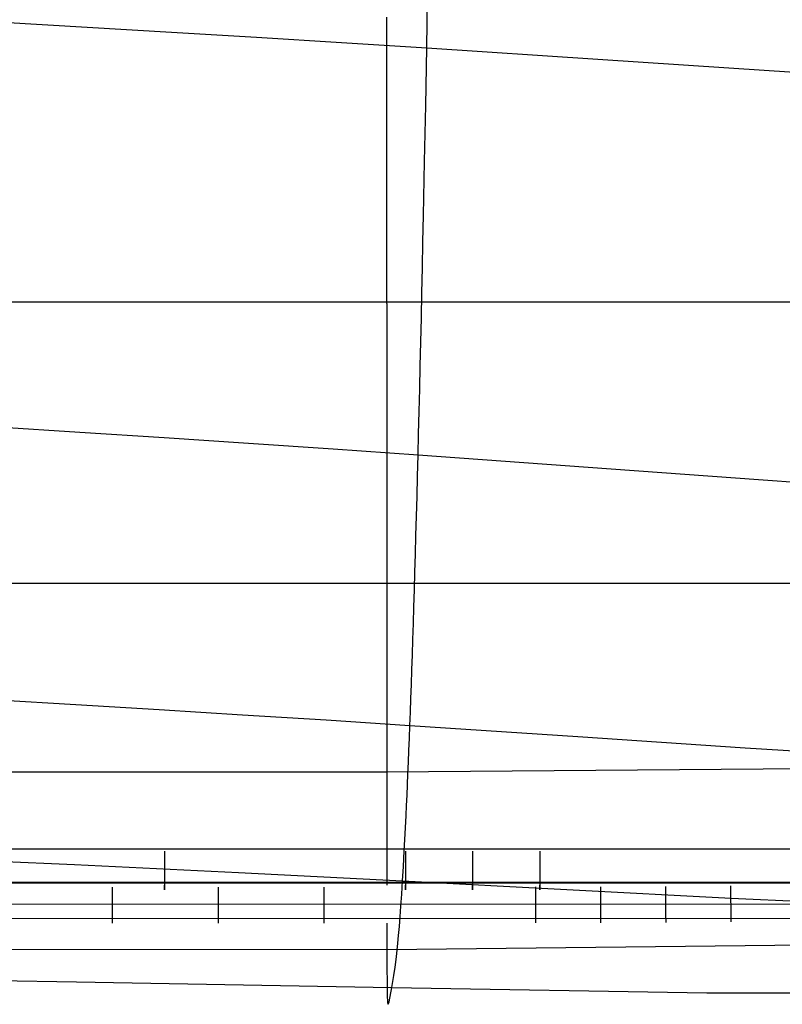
# Model space of a CAD drawing. Extents: x -353 to 1161, y -766 to 145.
# Tile 44 of 74: x 784 to 873, y -764 to -648. Entities that reach past the tile are written whole.
import ezdxf

# ---------------------------------------------------------------- set-up
doc = ezdxf.new("R2010")
doc.units = 0
doc.layers.add('DEFAULT', color=7, linetype='CONTINUOUS')

msp = doc.modelspace()

# ---------------------------------------------------------------- linework, layer by layer
at = {"layer": 'DEFAULT'}
for p, q in [((831.32, -651.66, 394.37), (831.44, -644.69, 396.52)), ((826.65, -654.14, 4.57), (826.65, -648.05, 3.53)), ((781.54, -648.63, 360.38), (791.44, -649.21, 366.59)), ((791.44, -649.21, 366.59), (801.37, -649.8, 373.08)), ((801.37, -649.8, 373.08), (811.33, -650.4, 379.88)), ((811.33, -650.4, 379.88), (821.31, -651.02, 386.97)), ((821.31, -651.02, 386.97), (831.32, -651.66, 394.37)), ((831.2, -658.43, 392.08), (831.32, -651.66, 394.37)), ((831.32, -651.66, 394.37), (851.41, -652.97, 410.08)), ((851.41, -652.97, 410.08), (871.52, -654.31, 426.79)), ((826.65, -660.05, 5.68), (826.65, -654.14, 4.57)), ((871.52, -654.31, 426.79), (891.53, -655.67, 444.24)), ((831.07, -664.99, 389.62), (831.2, -658.43, 392.08)), ((826.65, -665.76, 6.88), (826.65, -660.05, 5.68)), ((830.95, -671.34, 387.01), (831.07, -664.99, 389.62)), ((826.65, -671.27, 8.16), (826.65, -665.76, 6.88)), ((826.65, -676.57, 9.53), (826.65, -671.27, 8.16)), ((830.88, -674.43, 385.63), (830.95, -671.34, 387.01)), ((830.82, -677.45, 384.22), (830.88, -674.43, 385.63)), ((826.65, -681.66, 10.99), (826.65, -676.57, 9.53)), ((830.76, -680.42, 382.76), (830.82, -677.45, 384.22)), ((830.69, -683.33, 381.26), (830.76, -680.42, 382.76)), ((898.22, -681.48, 11.06), (-114.85, -681.48, 11.06)), ((826.65, -681.66, 10.99), (826.65, -686.52, 12.54)), ((830.63, -686.18, 379.71), (830.69, -683.33, 381.26)), ((826.65, -686.52, 12.54), (826.65, -691.18, 14.19)), ((830.56, -688.97, 378.12), (830.63, -686.18, 379.71)), ((830.5, -691.69, 376.47), (830.56, -688.97, 378.12)), ((826.65, -691.18, 14.19), (826.65, -695.61, 15.92)), ((830.44, -694.35, 374.79), (830.5, -691.69, 376.47)), ((830.37, -696.94, 373.05), (830.44, -694.35, 374.79)), ((826.65, -695.61, 15.92), (826.65, -699.85, 17.74)), ((790.58, -696.79, 345.79), (780.7, -696.16, 340.11)), ((800.48, -697.43, 351.74), (790.58, -696.79, 345.79)), ((830.31, -699.46, 371.27), (830.37, -696.94, 373.05)), ((810.4, -698.09, 357.97), (800.48, -697.43, 351.74)), ((820.34, -698.77, 364.47), (810.4, -698.09, 357.97)), ((830.31, -699.46, 371.27), (820.34, -698.77, 364.47)), ((826.65, -699.85, 17.74), (826.65, -701.89, 18.69)), ((830.25, -701.91, 369.43), (830.31, -699.46, 371.27)), ((850.29, -700.89, 385.69), (830.31, -699.46, 371.27)), ((870.25, -702.34, 401.05), (850.29, -700.89, 385.69)), ((826.65, -701.89, 18.69), (826.65, -703.88, 19.65)), ((830.19, -704.3, 367.55), (830.25, -701.91, 369.43)), ((890.08, -703.79, 417.14), (870.25, -702.34, 401.05)), ((826.65, -703.88, 19.65), (826.65, -705.83, 20.63)), ((830.12, -706.62, 365.62), (830.19, -704.3, 367.55)), ((826.65, -705.83, 20.63), (826.65, -707.72, 21.63)), ((830.06, -708.88, 363.65), (830.12, -706.62, 365.62)), ((826.65, -707.72, 21.63), (826.65, -709.57, 22.65)), ((826.65, -709.57, 22.65), (826.65, -711.37, 23.69)), ((830, -711.07, 361.63), (830.06, -708.88, 363.65)), ((826.65, -711.37, 23.69), (826.65, -713.13, 24.74)), ((829.94, -713.19, 359.56), (830, -711.07, 361.63)), ((826.65, -713.13, 24.74), (826.65, -714.84, 25.82)), ((829.88, -715.26, 357.46), (829.94, -713.19, 359.56)), ((-115, -714.49, 25.85), (898.37, -714.5, 25.85)), ((826.65, -714.84, 25.82), (826.65, -716.51, 26.91)), ((829.82, -717.26, 355.31), (829.88, -715.26, 357.46)), ((826.65, -716.51, 26.91), (826.65, -718.13, 28.02)), ((829.76, -719.2, 353.13), (829.82, -717.26, 355.31)), ((826.65, -718.13, 28.02), (826.65, -719.71, 29.15)), ((826.65, -719.71, 29.15), (826.65, -721.25, 30.29)), ((829.7, -721.08, 350.9), (829.76, -719.2, 353.13)), ((829.64, -722.91, 348.64), (829.7, -721.08, 350.9)), ((826.65, -721.25, 30.29), (826.65, -722.74, 31.45)), ((826.65, -722.74, 31.45), (826.65, -724.2, 32.62)), ((829.58, -724.67, 346.35), (829.64, -722.91, 348.64)), ((826.65, -724.2, 32.62), (826.65, -725.61, 33.82)), ((829.52, -726.38, 344.01), (829.58, -724.67, 346.35)), ((826.65, -725.61, 33.82), (826.65, -726.99, 35.02)), ((826.65, -726.99, 35.02), (826.65, -728.32, 36.24)), ((829.46, -728.03, 341.65), (829.52, -726.38, 344.01)), ((829.4, -729.63, 339.25), (829.46, -728.03, 341.65)), ((780.35, -728.15, 310.93), (790.12, -728.73, 315.65)), ((790.12, -728.73, 315.65), (799.9, -729.32, 320.6)), ((826.65, -728.32, 36.24), (826.65, -729.62, 37.48)), ((799.9, -729.32, 320.6), (809.7, -729.92, 325.77)), ((809.7, -729.92, 325.77), (819.51, -730.54, 331.18)), ((826.65, -729.62, 37.48), (826.65, -730.88, 38.73)), ((829.34, -731.18, 336.82), (829.4, -729.63, 339.25)), ((819.51, -730.54, 331.18), (829.34, -731.18, 336.82)), ((826.65, -730.88, 38.73), (826.65, -732.1, 39.99)), ((829.29, -732.67, 334.37), (829.34, -731.18, 336.82)), ((829.34, -731.18, 336.82), (849.04, -732.49, 348.82)), ((826.65, -732.1, 39.99), (826.65, -733.29, 41.26)), ((829.23, -734.11, 331.88), (829.29, -732.67, 334.37)), ((849.04, -732.49, 348.82), (868.72, -733.8, 361.64)), ((826.65, -733.29, 41.26), (826.65, -734.44, 42.55)), ((868.72, -733.8, 361.64), (888.28, -735.08, 375.1)), ((826.65, -734.44, 42.55), (826.65, -735.56, 43.85)), ((829.17, -735.51, 329.37), (829.23, -734.11, 331.88)), ((-115.08, -736.08, 45.18), (826.65, -736.64, 45.17)), ((826.65, -735.56, 43.85), (826.65, -736.64, 45.17)), ((826.65, -736.64, 45.17), (898.46, -736.08, 45.18)), ((829.12, -736.85, 326.83), (829.17, -735.51, 329.37)), ((826.65, -736.64, 45.17), (826.65, -737.7, 46.5)), ((829.06, -738.14, 324.26), (829.12, -736.85, 326.83)), ((826.65, -737.7, 46.5), (826.65, -738.72, 47.84)), ((829.01, -739.38, 321.67), (829.06, -738.14, 324.26)), ((826.65, -738.72, 47.84), (826.65, -739.71, 49.19)), ((826.65, -739.71, 49.19), (826.65, -740.66, 50.56)), ((828.95, -740.58, 319.06), (829.01, -739.38, 321.67)), ((826.65, -740.66, 50.56), (826.65, -741.59, 51.93)), ((828.9, -741.74, 316.43), (828.95, -740.58, 319.06)), ((826.65, -741.59, 51.93), (826.65, -742.49, 53.31)), ((828.79, -743.91, 311.11), (828.9, -741.74, 316.43)), ((826.65, -742.49, 53.31), (826.65, -743.35, 54.71)), ((826.65, -743.35, 54.71), (826.65, -744.19, 56.11)), ((826.65, -744.19, 56.11), (826.65, -745.79, 58.94)), ((828.69, -745.91, 305.72), (828.79, -743.91, 311.11)), ((875.79, -745.71, 76.17), (-92.31, -745.71, 76.17)), ((770.82, -746.64, 272.29), (789.99, -747.52, 279.11)), ((800.55, -745.95, 76.17), (800.55, -746.07, 76.16)), ((800.55, -746.07, 76.16), (800.55, -746.2, 76.16)), ((800.55, -746.2, 76.16), (800.55, -746.26, 76.15)), ((800.55, -746.26, 76.15), (800.55, -746.32, 76.15)), ((800.55, -746.32, 76.15), (800.55, -746.39, 76.14)), ((800.55, -746.39, 76.14), (800.55, -746.45, 76.13)), ((800.55, -746.45, 76.13), (800.55, -746.52, 76.12)), ((800.55, -746.52, 76.12), (800.55, -746.58, 76.11)), ((800.55, -746.58, 76.11), (800.55, -746.65, 76.1)), ((826.65, -745.79, 58.94), (826.65, -747.27, 61.81)), ((828.58, -747.75, 300.27), (828.69, -745.91, 305.72)), ((828.82, -745.95, 76.17), (828.82, -746.07, 76.16)), ((828.82, -746.07, 76.16), (828.82, -746.2, 76.16)), ((828.82, -746.2, 76.16), (828.82, -746.26, 76.15)), ((828.82, -746.26, 76.15), (828.82, -746.32, 76.15)), ((828.82, -746.32, 76.15), (828.82, -746.39, 76.14)), ((828.82, -746.39, 76.14), (828.82, -746.45, 76.13)), ((828.82, -746.45, 76.13), (828.82, -746.52, 76.12)), ((828.82, -746.52, 76.12), (828.82, -746.58, 76.11)), ((828.82, -746.58, 76.11), (828.82, -746.65, 76.1)), ((836.71, -745.95, 76.17), (836.71, -746.07, 76.16)), ((836.71, -746.07, 76.16), (836.71, -746.2, 76.16)), ((836.71, -746.2, 76.16), (836.71, -746.26, 76.15)), ((836.71, -746.26, 76.15), (836.71, -746.32, 76.15)), ((836.71, -746.32, 76.15), (836.71, -746.39, 76.14)), ((836.71, -746.39, 76.14), (836.71, -746.45, 76.13)), ((836.71, -746.45, 76.13), (836.71, -746.52, 76.12)), ((836.71, -746.52, 76.12), (836.71, -746.58, 76.11)), ((836.71, -746.58, 76.11), (836.71, -746.65, 76.1)), ((844.6, -745.94, 76.17), (844.6, -746.06, 76.16)), ((844.6, -746.06, 76.16), (844.6, -746.19, 76.16)), ((844.6, -746.19, 76.16), (844.6, -746.25, 76.15)), ((844.6, -746.25, 76.15), (844.6, -746.31, 76.15)), ((844.6, -746.31, 76.15), (844.61, -746.38, 76.14)), ((844.61, -746.38, 76.14), (844.61, -746.44, 76.13)), ((844.61, -746.44, 76.13), (844.61, -746.51, 76.12)), ((844.61, -746.51, 76.12), (844.61, -746.57, 76.11)), ((844.61, -746.57, 76.11), (844.61, -746.64, 76.1)), ((844.61, -746.64, 76.1), (844.61, -746.7, 76.08)), ((789.99, -747.52, 279.11), (809.22, -748.45, 286.59)), ((800.55, -746.65, 76.1), (800.55, -746.71, 76.08)), ((800.55, -746.71, 76.08), (800.55, -746.78, 76.07)), ((800.55, -746.78, 76.07), (800.55, -746.84, 76.05)), ((800.55, -746.84, 76.05), (800.55, -746.91, 76.04)), ((800.55, -746.91, 76.04), (800.55, -746.98, 76.02)), ((800.55, -746.98, 76.02), (800.55, -747.04, 76)), ((800.55, -747.04, 76), (800.55, -747.11, 75.97)), ((800.55, -747.11, 75.97), (800.55, -747.18, 75.95)), ((800.55, -747.18, 75.95), (800.55, -747.25, 75.93)), ((800.55, -747.25, 75.93), (800.55, -747.31, 75.9)), ((800.55, -747.31, 75.9), (800.55, -747.38, 75.87)), ((800.55, -747.38, 75.87), (800.55, -747.45, 75.84)), ((800.55, -747.45, 75.84), (800.55, -747.51, 75.81)), ((800.55, -747.51, 75.81), (800.55, -747.58, 75.78)), ((800.55, -747.58, 75.78), (800.55, -747.65, 75.75)), ((800.55, -747.65, 75.75), (800.55, -747.72, 75.71)), ((800.55, -747.72, 75.71), (800.55, -747.78, 75.68)), ((800.55, -747.78, 75.68), (800.55, -747.85, 75.64)), ((826.65, -747.27, 61.81), (826.65, -748.66, 64.7)), ((828.48, -749.44, 294.77), (828.58, -747.75, 300.27)), ((828.82, -746.65, 76.1), (828.82, -746.71, 76.08)), ((828.82, -746.71, 76.08), (828.82, -746.78, 76.07)), ((828.82, -746.78, 76.07), (828.82, -746.84, 76.05)), ((828.82, -746.84, 76.05), (828.82, -746.91, 76.04)), ((828.82, -746.91, 76.04), (828.82, -746.98, 76.02)), ((828.82, -746.98, 76.02), (828.82, -747.04, 76)), ((828.82, -747.04, 76), (828.82, -747.11, 75.97)), ((828.82, -747.11, 75.97), (828.82, -747.18, 75.95)), ((828.82, -747.18, 75.95), (828.82, -747.25, 75.93)), ((828.82, -747.25, 75.93), (828.82, -747.31, 75.9)), ((828.82, -747.31, 75.9), (828.82, -747.38, 75.87)), ((828.82, -747.38, 75.87), (828.82, -747.45, 75.84)), ((828.82, -747.45, 75.84), (828.82, -747.51, 75.81)), ((828.82, -747.51, 75.81), (828.82, -747.58, 75.78)), ((828.82, -747.58, 75.78), (828.82, -747.65, 75.75)), ((828.82, -747.65, 75.75), (828.82, -747.72, 75.71)), ((828.82, -747.72, 75.71), (828.82, -747.78, 75.68)), ((828.82, -747.78, 75.68), (828.82, -747.85, 75.64)), ((836.71, -746.65, 76.1), (836.71, -746.71, 76.08)), ((836.71, -746.71, 76.08), (836.71, -746.78, 76.07)), ((836.71, -746.78, 76.07), (836.71, -746.84, 76.05)), ((836.71, -746.84, 76.05), (836.71, -746.91, 76.04)), ((836.71, -746.91, 76.04), (836.71, -746.98, 76.02)), ((836.71, -746.98, 76.02), (836.71, -747.04, 76)), ((836.71, -747.04, 76), (836.71, -747.11, 75.97)), ((836.71, -747.11, 75.97), (836.71, -747.18, 75.95)), ((836.71, -747.18, 75.95), (836.71, -747.24, 75.93)), ((836.71, -747.24, 75.93), (836.71, -747.31, 75.9)), ((836.71, -747.31, 75.9), (836.71, -747.38, 75.87)), ((836.71, -747.38, 75.87), (836.71, -747.45, 75.84)), ((836.71, -747.45, 75.84), (836.71, -747.51, 75.81)), ((836.71, -747.51, 75.81), (836.71, -747.58, 75.78)), ((836.71, -747.58, 75.78), (836.71, -747.65, 75.75)), ((836.71, -747.65, 75.75), (836.71, -747.71, 75.71)), ((836.71, -747.71, 75.71), (836.71, -747.78, 75.68)), ((836.71, -747.78, 75.68), (836.71, -747.85, 75.64)), ((844.61, -746.7, 76.08), (844.61, -746.77, 76.07)), ((844.61, -746.77, 76.07), (844.61, -746.83, 76.05)), ((844.61, -746.83, 76.05), (844.61, -746.9, 76.04)), ((844.61, -746.9, 76.04), (844.61, -746.97, 76.02)), ((844.61, -746.97, 76.02), (844.61, -747.03, 76)), ((844.61, -747.03, 76), (844.61, -747.1, 75.97)), ((844.61, -747.1, 75.97), (844.61, -747.17, 75.95)), ((844.61, -747.17, 75.95), (844.61, -747.23, 75.93)), ((844.61, -747.23, 75.93), (844.61, -747.3, 75.9)), ((844.61, -747.3, 75.9), (844.61, -747.37, 75.87)), ((844.61, -747.37, 75.87), (844.61, -747.44, 75.84)), ((844.61, -747.44, 75.84), (844.61, -747.5, 75.81)), ((844.61, -747.5, 75.81), (844.61, -747.57, 75.78)), ((844.61, -747.57, 75.78), (844.61, -747.64, 75.75)), ((844.61, -747.64, 75.75), (844.61, -747.7, 75.71)), ((844.61, -747.7, 75.71), (844.61, -747.77, 75.68)), ((844.61, -747.77, 75.68), (844.61, -747.84, 75.64)), ((800.55, -747.85, 75.64), (800.55, -747.92, 75.6)), ((800.55, -747.92, 75.6), (800.55, -747.98, 75.56)), ((800.55, -747.98, 75.56), (800.55, -748.05, 75.51)), ((800.55, -748.05, 75.51), (800.55, -748.12, 75.47)), ((800.55, -748.12, 75.47), (800.55, -748.18, 75.42)), ((800.55, -748.18, 75.42), (800.55, -748.25, 75.37)), ((800.55, -748.25, 75.37), (800.55, -748.31, 75.32)), ((800.55, -748.31, 75.32), (800.55, -748.38, 75.27)), ((800.55, -748.38, 75.27), (800.55, -748.44, 75.22)), ((800.55, -748.44, 75.22), (800.55, -748.51, 75.17)), ((800.55, -748.51, 75.17), (800.55, -748.57, 75.11)), ((800.55, -748.57, 75.11), (800.55, -748.63, 75.05)), ((800.55, -748.63, 75.05), (800.55, -748.7, 74.99)), ((800.55, -748.7, 74.99), (800.55, -748.76, 74.93)), ((800.55, -748.76, 74.93), (800.55, -748.82, 74.87)), ((800.55, -748.82, 74.87), (800.55, -748.88, 74.81)), ((800.55, -748.88, 74.81), (800.55, -748.94, 74.74)), ((800.55, -748.94, 74.74), (800.55, -749.06, 74.61)), ((809.22, -748.45, 286.59), (828.48, -749.44, 294.77)), ((826.65, -748.66, 64.7), (826.65, -749.95, 67.62)), ((828.82, -747.85, 75.64), (828.82, -747.92, 75.6)), ((828.82, -747.92, 75.6), (828.82, -747.98, 75.56)), ((828.82, -747.98, 75.56), (828.82, -748.05, 75.51)), ((828.82, -748.05, 75.51), (828.82, -748.12, 75.47)), ((828.82, -748.12, 75.47), (828.82, -748.18, 75.42)), ((828.82, -748.18, 75.42), (828.82, -748.25, 75.37)), ((828.82, -748.25, 75.37), (828.82, -748.31, 75.32)), ((828.82, -748.31, 75.32), (828.82, -748.38, 75.27)), ((828.82, -748.38, 75.27), (828.82, -748.44, 75.22)), ((828.82, -748.44, 75.22), (828.82, -748.51, 75.17)), ((828.82, -748.51, 75.17), (828.82, -748.57, 75.11)), ((828.82, -748.57, 75.11), (828.82, -748.63, 75.05)), ((828.82, -748.63, 75.05), (828.82, -748.7, 74.99)), ((828.82, -748.7, 74.99), (828.82, -748.76, 74.93)), ((828.82, -748.76, 74.93), (828.82, -748.82, 74.87)), ((828.82, -748.82, 74.87), (828.82, -748.88, 74.81)), ((828.82, -748.88, 74.81), (828.82, -748.94, 74.74)), ((828.82, -748.94, 74.74), (828.82, -749.06, 74.61)), ((836.71, -747.85, 75.64), (836.71, -747.92, 75.6)), ((836.71, -747.92, 75.6), (836.71, -747.98, 75.56)), ((836.71, -747.98, 75.56), (836.71, -748.05, 75.51)), ((836.71, -748.05, 75.51), (836.71, -748.11, 75.47)), ((836.71, -748.11, 75.47), (836.71, -748.18, 75.42)), ((836.71, -748.18, 75.42), (836.71, -748.25, 75.37)), ((836.71, -748.25, 75.37), (836.71, -748.31, 75.32)), ((836.71, -748.31, 75.32), (836.71, -748.38, 75.27)), ((836.71, -748.38, 75.27), (836.71, -748.44, 75.22)), ((836.71, -748.44, 75.22), (836.71, -748.5, 75.17)), ((836.71, -748.5, 75.17), (836.71, -748.57, 75.11)), ((836.71, -748.57, 75.11), (836.71, -748.63, 75.05)), ((836.71, -748.63, 75.05), (836.71, -748.69, 74.99)), ((836.71, -748.69, 74.99), (836.71, -748.75, 74.93)), ((836.71, -748.75, 74.93), (836.71, -748.82, 74.87)), ((836.71, -748.82, 74.87), (836.71, -748.88, 74.81)), ((836.71, -748.88, 74.81), (836.71, -748.94, 74.74)), ((836.71, -748.94, 74.74), (836.71, -749.05, 74.61)), ((844.61, -747.84, 75.64), (844.61, -747.91, 75.6)), ((844.61, -747.91, 75.6), (844.61, -747.97, 75.56)), ((844.61, -747.97, 75.56), (844.61, -748.04, 75.51)), ((844.61, -748.04, 75.51), (844.61, -748.1, 75.47)), ((844.61, -748.1, 75.47), (844.61, -748.17, 75.42)), ((844.61, -748.17, 75.42), (844.61, -748.24, 75.37)), ((844.61, -748.24, 75.37), (844.61, -748.3, 75.32)), ((844.61, -748.3, 75.32), (844.61, -748.37, 75.27)), ((844.61, -748.37, 75.27), (844.61, -748.43, 75.22)), ((844.61, -748.43, 75.22), (844.61, -748.49, 75.17)), ((844.61, -748.49, 75.17), (844.61, -748.56, 75.11)), ((844.61, -748.56, 75.11), (844.61, -748.62, 75.05)), ((844.61, -748.62, 75.05), (844.61, -748.68, 74.99)), ((844.61, -748.68, 74.99), (844.61, -748.75, 74.93)), ((844.61, -748.75, 74.93), (844.61, -748.81, 74.87)), ((844.61, -748.81, 74.87), (844.61, -748.87, 74.81)), ((844.61, -748.87, 74.81), (844.61, -748.93, 74.74)), ((844.61, -748.93, 74.74), (844.61, -749.04, 74.61)), ((875.86, -749.61, 73.34), (-92.38, -749.62, 73.34)), ((875.86, -749.71, 67.63), (-92.38, -749.71, 67.63)), ((889.87, -749.61, 76.17), (-75.98, -750.08, 76.17)), ((800.55, -749.06, 74.61), (800.55, -749.17, 74.47)), ((800.55, -749.17, 74.47), (800.55, -749.28, 74.32)), ((800.55, -749.28, 74.32), (800.55, -749.39, 74.17)), ((800.55, -749.39, 74.17), (800.55, -749.49, 74.01)), ((800.55, -749.49, 74.01), (800.55, -749.59, 73.85)), ((800.55, -749.59, 73.85), (800.55, -749.68, 73.69)), ((800.55, -749.68, 73.69), (800.55, -749.77, 73.52)), ((800.55, -749.77, 73.52), (800.55, -749.86, 73.34)), ((800.55, -749.86, 73.34), (800.55, -749.94, 73.16)), ((800.55, -749.94, 73.16), (800.55, -750.01, 72.98)), ((800.55, -750.01, 67.76), (800.55, -749.95, 67.62)), ((800.55, -750.01, 72.98), (800.55, -750.08, 72.8)), ((800.55, -750.07, 67.9), (800.55, -750.01, 67.76)), ((800.55, -750.12, 68.05), (800.55, -750.07, 67.9)), ((800.55, -750.08, 72.8), (800.55, -750.15, 72.61)), ((828.39, -750.98, 289.23), (828.48, -749.44, 294.77)), ((828.48, -749.44, 294.77), (847.78, -750.46, 303.65)), ((828.82, -749.06, 74.61), (828.82, -749.17, 74.47)), ((828.82, -749.17, 74.47), (828.82, -749.28, 74.32)), ((828.82, -749.28, 74.32), (828.82, -749.39, 74.17)), ((828.82, -749.39, 74.17), (828.82, -749.49, 74.01)), ((828.82, -749.49, 74.01), (828.82, -749.59, 73.85)), ((828.82, -749.59, 73.85), (828.82, -749.68, 73.69)), ((828.82, -749.68, 73.69), (828.82, -749.77, 73.52)), ((828.82, -749.77, 73.52), (828.82, -749.86, 73.34)), ((828.82, -749.86, 73.34), (828.82, -749.94, 73.16)), ((828.82, -749.94, 73.16), (828.82, -750.01, 72.98)), ((828.82, -750.01, 67.76), (828.82, -749.95, 67.62)), ((828.82, -750.01, 72.98), (828.82, -750.08, 72.8)), ((828.82, -750.07, 67.9), (828.82, -750.01, 67.76)), ((828.82, -750.12, 68.05), (828.82, -750.07, 67.9)), ((828.82, -750.08, 72.8), (828.82, -750.15, 72.61)), ((836.71, -749.05, 74.61), (836.71, -749.17, 74.47)), ((836.71, -749.17, 74.47), (836.71, -749.28, 74.32)), ((836.71, -749.28, 74.32), (836.71, -749.39, 74.17)), ((836.71, -749.39, 74.17), (836.71, -749.49, 74.01)), ((836.71, -749.49, 74.01), (836.71, -749.59, 73.85)), ((836.71, -749.59, 73.85), (836.71, -749.68, 73.69)), ((836.71, -749.68, 73.69), (836.71, -749.77, 73.52)), ((836.71, -749.77, 73.52), (836.71, -749.86, 73.34)), ((836.71, -749.86, 73.34), (836.71, -749.94, 73.16)), ((836.71, -749.94, 73.16), (836.71, -750.01, 72.98)), ((836.71, -750.01, 67.76), (836.71, -749.95, 67.62)), ((836.71, -750.01, 72.98), (836.71, -750.08, 72.8)), ((836.71, -750.06, 67.9), (836.71, -750.01, 67.76)), ((836.71, -750.12, 68.05), (836.71, -750.06, 67.9)), ((836.71, -750.08, 72.8), (836.71, -750.15, 72.61)), ((844.61, -749.04, 74.61), (844.61, -749.16, 74.47)), ((844.61, -749.16, 74.47), (844.61, -749.27, 74.32)), ((844.61, -749.27, 74.32), (844.61, -749.38, 74.17)), ((844.61, -749.38, 74.17), (844.61, -749.48, 74.01)), ((844.61, -749.48, 74.01), (844.61, -749.58, 73.85)), ((844.61, -749.58, 73.85), (844.61, -749.67, 73.69)), ((844.61, -749.67, 73.69), (844.61, -749.76, 73.52)), ((844.61, -749.76, 73.52), (844.61, -749.85, 73.34)), ((844.61, -749.85, 73.34), (844.61, -749.93, 73.16)), ((844.61, -749.93, 73.16), (844.61, -750, 72.98)), ((844.61, -750, 67.76), (844.61, -749.94, 67.62)), ((844.61, -750, 72.98), (844.61, -750.07, 72.8)), ((844.61, -750.05, 67.9), (844.61, -750, 67.76)), ((844.61, -750.11, 68.05), (844.61, -750.05, 67.9)), ((844.61, -750.07, 72.8), (844.61, -750.14, 72.61)), ((844.61, -750.16, 68.2), (844.61, -750.11, 68.05)), ((859.34, -750.08, 76.17), (859.34, -750.16, 76.17)), ((866.97, -750.01, 76.17), (866.97, -750.09, 76.17)), ((866.97, -750.09, 76.17), (866.97, -750.17, 76.17)), ((794.4, -750.15, 76.17), (794.4, -750.23, 76.17)), ((794.4, -750.23, 76.17), (794.4, -750.31, 76.17)), ((794.4, -750.31, 76.17), (794.4, -750.39, 76.17)), ((794.4, -750.39, 76.17), (794.4, -750.47, 76.18)), ((794.4, -750.47, 76.18), (794.4, -750.55, 76.19)), ((794.4, -750.55, 76.19), (794.4, -750.64, 76.2)), ((794.4, -750.64, 76.2), (794.4, -750.72, 76.21)), ((794.4, -750.72, 76.21), (794.4, -750.8, 76.23)), ((794.4, -750.8, 76.23), (794.4, -750.88, 76.24)), ((794.4, -750.88, 76.24), (794.4, -750.97, 76.26)), ((794.4, -750.97, 76.26), (794.4, -751.05, 76.28)), ((794.4, -751.05, 76.28), (794.4, -751.13, 76.3)), ((794.4, -751.13, 76.3), (794.4, -751.21, 76.33)), ((794.4, -751.21, 76.33), (794.4, -751.3, 76.35)), ((800.55, -750.17, 68.2), (800.55, -750.12, 68.05)), ((800.55, -750.15, 72.61), (800.55, -750.21, 72.42)), ((800.55, -750.21, 68.36), (800.55, -750.17, 68.2)), ((800.55, -750.21, 72.42), (800.55, -750.26, 72.23)), ((800.55, -750.26, 68.51), (800.55, -750.21, 68.36)), ((800.55, -750.26, 72.23), (800.55, -750.31, 72.03)), ((800.55, -750.3, 68.68), (800.55, -750.26, 68.51)), ((800.55, -750.34, 68.84), (800.55, -750.3, 68.68)), ((800.55, -750.31, 72.03), (800.55, -750.35, 71.84)), ((800.55, -750.37, 69.01), (800.55, -750.34, 68.84)), ((800.55, -750.35, 71.84), (800.55, -750.39, 71.64)), ((800.55, -750.4, 69.19), (800.55, -750.37, 69.01)), ((800.55, -750.39, 71.64), (800.55, -750.42, 71.45)), ((800.55, -750.43, 69.36), (800.55, -750.4, 69.19)), ((800.55, -750.42, 71.45), (800.55, -750.45, 71.25)), ((800.55, -750.45, 69.54), (800.55, -750.43, 69.36)), ((800.55, -750.45, 71.25), (800.55, -750.47, 71.06)), ((800.55, -750.47, 69.72), (800.55, -750.45, 69.54)), ((800.55, -750.47, 71.06), (800.55, -750.48, 70.86)), ((800.55, -750.49, 69.91), (800.55, -750.47, 69.72)), ((800.55, -750.48, 70.86), (800.55, -750.5, 70.67)), ((800.55, -750.5, 70.09), (800.55, -750.49, 69.91)), ((800.55, -750.5, 70.67), (800.55, -750.5, 70.47)), ((800.55, -750.5, 70.47), (800.55, -750.5, 70.28)), ((800.55, -750.5, 70.28), (800.55, -750.5, 70.09)), ((806.82, -750.15, 76.17), (806.82, -750.23, 76.17)), ((806.82, -750.23, 76.17), (806.82, -750.31, 76.17)), ((806.82, -750.31, 76.17), (806.82, -750.39, 76.17)), ((806.82, -750.39, 76.17), (806.82, -750.47, 76.18)), ((806.82, -750.47, 76.18), (806.82, -750.55, 76.19)), ((806.82, -750.55, 76.19), (806.82, -750.64, 76.2)), ((806.82, -750.64, 76.2), (806.82, -750.72, 76.21)), ((806.82, -750.72, 76.21), (806.82, -750.8, 76.23)), ((806.82, -750.8, 76.23), (806.82, -750.88, 76.24)), ((806.82, -750.88, 76.24), (806.82, -750.97, 76.26)), ((806.82, -750.97, 76.26), (806.82, -751.05, 76.28)), ((806.82, -751.05, 76.28), (806.82, -751.13, 76.3)), ((806.82, -751.13, 76.3), (806.82, -751.21, 76.33)), ((806.82, -751.21, 76.33), (806.82, -751.3, 76.35)), ((819.23, -750.15, 76.17), (819.23, -750.23, 76.17)), ((819.23, -750.23, 76.17), (819.23, -750.31, 76.17)), ((819.23, -750.31, 76.17), (819.23, -750.39, 76.17)), ((819.23, -750.39, 76.17), (819.23, -750.47, 76.18)), ((819.23, -750.47, 76.18), (819.23, -750.55, 76.19)), ((819.23, -750.55, 76.19), (819.23, -750.64, 76.2)), ((819.23, -750.64, 76.2), (819.23, -750.72, 76.21)), ((819.23, -750.72, 76.21), (819.23, -750.8, 76.23)), ((819.23, -750.8, 76.23), (819.23, -750.88, 76.24)), ((819.23, -750.88, 76.24), (819.23, -750.97, 76.26)), ((819.23, -750.97, 76.26), (819.23, -751.05, 76.28)), ((819.23, -751.05, 76.28), (819.23, -751.13, 76.3)), ((819.23, -751.13, 76.3), (819.23, -751.21, 76.33)), ((819.23, -751.21, 76.33), (819.23, -751.3, 76.35)), ((828.29, -752.38, 283.66), (828.39, -750.98, 289.23)), ((828.82, -750.17, 68.2), (828.82, -750.12, 68.05)), ((828.82, -750.15, 72.61), (828.82, -750.21, 72.42)), ((828.82, -750.21, 68.36), (828.82, -750.17, 68.2)), ((828.82, -750.21, 72.42), (828.82, -750.26, 72.23)), ((828.82, -750.26, 68.51), (828.82, -750.21, 68.36)), ((828.82, -750.26, 72.23), (828.82, -750.31, 72.03)), ((828.82, -750.3, 68.68), (828.82, -750.26, 68.51)), ((828.82, -750.34, 68.84), (828.82, -750.3, 68.68)), ((828.82, -750.31, 72.03), (828.82, -750.35, 71.84)), ((828.82, -750.37, 69.01), (828.82, -750.34, 68.84)), ((828.82, -750.35, 71.84), (828.82, -750.39, 71.64)), ((828.82, -750.4, 69.19), (828.82, -750.37, 69.01)), ((828.82, -750.39, 71.64), (828.82, -750.42, 71.45)), ((828.82, -750.43, 69.36), (828.82, -750.4, 69.19)), ((828.82, -750.42, 71.45), (828.82, -750.45, 71.25)), ((828.82, -750.45, 69.54), (828.82, -750.43, 69.36)), ((828.82, -750.45, 71.25), (828.82, -750.47, 71.06)), ((828.82, -750.47, 69.72), (828.82, -750.45, 69.54)), ((828.82, -750.47, 71.06), (828.82, -750.48, 70.86)), ((828.82, -750.49, 69.91), (828.82, -750.47, 69.72)), ((828.82, -750.48, 70.86), (828.82, -750.49, 70.67)), ((828.82, -750.49, 70.67), (828.82, -750.5, 70.47)), ((828.82, -750.5, 70.09), (828.82, -750.49, 69.91)), ((828.82, -750.5, 70.47), (828.82, -750.5, 70.28)), ((828.82, -750.5, 70.28), (828.82, -750.5, 70.09)), ((836.71, -750.17, 68.2), (836.71, -750.12, 68.05)), ((836.71, -750.15, 72.61), (836.71, -750.21, 72.42)), ((836.71, -750.21, 68.36), (836.71, -750.17, 68.2)), ((836.71, -750.21, 72.42), (836.71, -750.26, 72.23)), ((836.71, -750.26, 68.51), (836.71, -750.21, 68.36)), ((836.71, -750.26, 72.23), (836.71, -750.31, 72.03)), ((836.71, -750.3, 68.68), (836.71, -750.26, 68.51)), ((836.71, -750.34, 68.84), (836.71, -750.3, 68.68)), ((836.71, -750.31, 72.03), (836.71, -750.35, 71.84)), ((836.71, -750.37, 69.01), (836.71, -750.34, 68.84)), ((836.71, -750.35, 71.84), (836.71, -750.39, 71.64)), ((836.71, -750.4, 69.19), (836.71, -750.37, 69.01)), ((836.71, -750.39, 71.64), (836.71, -750.42, 71.45)), ((836.71, -750.43, 69.36), (836.71, -750.4, 69.19)), ((836.71, -750.42, 71.45), (836.71, -750.45, 71.25)), ((836.71, -750.45, 69.54), (836.71, -750.43, 69.36)), ((836.71, -750.45, 71.25), (836.71, -750.47, 71.06)), ((836.71, -750.47, 69.72), (836.71, -750.45, 69.54)), ((836.71, -750.47, 71.06), (836.71, -750.48, 70.86)), ((836.71, -750.48, 69.91), (836.71, -750.47, 69.72)), ((836.71, -750.48, 70.86), (836.71, -750.49, 70.67)), ((836.71, -750.49, 70.09), (836.71, -750.48, 69.91)), ((836.71, -750.49, 70.67), (836.71, -750.5, 70.47)), ((836.71, -750.5, 70.28), (836.71, -750.49, 70.09)), ((836.71, -750.5, 70.47), (836.71, -750.5, 70.28)), ((844.07, -750.14, 76.17), (844.07, -750.22, 76.17)), ((844.07, -750.22, 76.17), (844.07, -750.3, 76.17)), ((844.07, -750.3, 76.17), (844.07, -750.38, 76.17)), ((844.07, -750.38, 76.17), (844.07, -750.46, 76.18)), ((844.07, -750.46, 76.18), (844.07, -750.54, 76.19)), ((844.07, -750.54, 76.19), (844.07, -750.63, 76.2)), ((844.07, -750.63, 76.2), (844.07, -750.71, 76.21)), ((844.07, -750.71, 76.21), (844.07, -750.79, 76.23)), ((844.07, -750.79, 76.23), (844.07, -750.87, 76.24)), ((844.07, -750.87, 76.24), (844.07, -750.95, 76.26)), ((844.07, -750.95, 76.26), (844.07, -751.04, 76.28)), ((844.07, -751.04, 76.28), (844.07, -751.12, 76.3)), ((844.07, -751.12, 76.3), (844.07, -751.2, 76.33)), ((844.07, -751.2, 76.33), (844.07, -751.28, 76.35)), ((844.61, -750.14, 72.61), (844.61, -750.2, 72.42)), ((844.61, -750.2, 68.36), (844.61, -750.16, 68.2)), ((844.61, -750.2, 72.42), (844.61, -750.25, 72.23)), ((844.61, -750.25, 68.51), (844.61, -750.2, 68.36)), ((844.61, -750.25, 72.23), (844.61, -750.3, 72.03)), ((844.61, -750.29, 68.68), (844.61, -750.25, 68.51)), ((844.61, -750.33, 68.84), (844.61, -750.29, 68.68)), ((844.61, -750.3, 72.03), (844.61, -750.34, 71.84)), ((844.61, -750.36, 69.01), (844.61, -750.33, 68.84)), ((844.61, -750.34, 71.84), (844.61, -750.38, 71.64)), ((844.61, -750.39, 69.19), (844.61, -750.36, 69.01)), ((844.61, -750.38, 71.64), (844.61, -750.41, 71.45)), ((844.61, -750.42, 69.36), (844.61, -750.39, 69.19)), ((844.61, -750.41, 71.45), (844.61, -750.44, 71.25)), ((844.61, -750.44, 69.54), (844.61, -750.42, 69.36)), ((844.61, -750.44, 71.25), (844.61, -750.46, 71.06)), ((844.61, -750.46, 69.72), (844.61, -750.44, 69.54)), ((844.61, -750.46, 71.06), (844.61, -750.47, 70.86)), ((844.61, -750.47, 69.91), (844.61, -750.46, 69.72)), ((844.61, -750.47, 70.86), (844.61, -750.48, 70.67)), ((844.61, -750.48, 70.09), (844.61, -750.47, 69.91)), ((844.61, -750.48, 70.67), (844.61, -750.49, 70.48)), ((844.61, -750.49, 70.28), (844.61, -750.48, 70.09)), ((844.61, -750.49, 70.48), (844.61, -750.49, 70.28)), ((847.78, -750.46, 303.65), (867.06, -751.45, 313.15)), ((851.7, -750.12, 76.17), (851.7, -750.2, 76.17)), ((851.7, -750.2, 76.17), (851.7, -750.28, 76.17)), ((851.7, -750.28, 76.17), (851.7, -750.36, 76.17)), ((851.7, -750.36, 76.17), (851.7, -750.44, 76.18)), ((851.7, -750.44, 76.18), (851.7, -750.52, 76.19)), ((851.7, -750.52, 76.19), (851.7, -750.6, 76.2)), ((851.7, -750.6, 76.2), (851.7, -750.69, 76.21)), ((851.7, -750.69, 76.21), (851.7, -750.77, 76.23)), ((851.7, -750.77, 76.23), (851.71, -750.85, 76.24)), ((851.71, -750.85, 76.24), (851.71, -750.93, 76.26)), ((851.71, -750.93, 76.26), (851.71, -751.02, 76.28)), ((851.71, -751.02, 76.28), (851.71, -751.1, 76.3)), ((851.71, -751.1, 76.3), (851.71, -751.18, 76.33)), ((851.71, -751.18, 76.33), (851.71, -751.26, 76.35)), ((851.71, -751.26, 76.35), (851.71, -751.35, 76.38)), ((859.34, -750.16, 76.17), (859.34, -750.24, 76.17)), ((859.34, -750.24, 76.17), (859.34, -750.32, 76.17)), ((859.34, -750.32, 76.17), (859.34, -750.4, 76.18)), ((859.34, -750.4, 76.18), (859.34, -750.48, 76.19)), ((859.34, -750.48, 76.19), (859.34, -750.56, 76.2)), ((859.34, -750.56, 76.2), (859.34, -750.64, 76.21)), ((859.34, -750.64, 76.21), (859.34, -750.73, 76.23)), ((859.34, -750.73, 76.23), (859.34, -750.81, 76.24)), ((859.34, -750.81, 76.24), (859.34, -750.89, 76.26)), ((859.34, -750.89, 76.26), (859.34, -750.97, 76.28)), ((859.34, -750.97, 76.28), (859.34, -751.06, 76.3)), ((859.34, -751.06, 76.3), (859.34, -751.14, 76.33)), ((859.34, -751.14, 76.33), (859.35, -751.22, 76.35)), ((859.35, -751.22, 76.35), (859.35, -751.3, 76.38)), ((866.97, -750.17, 76.17), (866.97, -750.25, 76.17)), ((866.97, -750.25, 76.17), (866.98, -750.33, 76.18)), ((866.98, -750.33, 76.18), (866.98, -750.42, 76.19)), ((866.98, -750.42, 76.19), (866.98, -750.5, 76.2)), ((866.98, -750.5, 76.2), (866.98, -750.58, 76.21)), ((866.98, -750.58, 76.21), (866.98, -750.66, 76.23)), ((866.98, -750.66, 76.23), (866.98, -750.74, 76.24)), ((866.98, -750.74, 76.24), (866.98, -750.83, 76.26)), ((866.98, -750.83, 76.26), (866.98, -750.91, 76.28)), ((866.98, -750.91, 76.28), (866.98, -750.99, 76.3)), ((866.98, -750.99, 76.3), (866.98, -751.08, 76.33)), ((866.98, -751.08, 76.33), (866.99, -751.16, 76.35)), ((866.99, -751.16, 76.35), (866.99, -751.24, 76.38)), ((866.99, -751.24, 76.38), (866.99, -751.32, 76.41)), ((889.95, -752.17, 77.17), (-76, -752.64, 77.17)), ((794.4, -751.3, 76.35), (794.4, -751.38, 76.38)), ((794.4, -751.38, 76.38), (794.4, -751.46, 76.41)), ((794.4, -751.46, 76.41), (794.4, -751.54, 76.44)), ((794.4, -751.54, 76.44), (794.4, -751.62, 76.48)), ((794.4, -751.62, 76.48), (794.4, -751.71, 76.52)), ((794.4, -751.71, 76.52), (794.4, -751.79, 76.55)), ((794.4, -751.79, 76.55), (794.4, -751.87, 76.59)), ((794.4, -751.87, 76.59), (794.4, -751.95, 76.64)), ((794.4, -751.95, 76.64), (794.4, -752.03, 76.68)), ((794.4, -752.03, 76.68), (794.4, -752.11, 76.73)), ((794.4, -752.11, 76.73), (794.4, -752.18, 76.78)), ((794.4, -752.18, 76.78), (794.4, -752.26, 76.83)), ((794.4, -752.26, 76.83), (794.4, -752.34, 76.88)), ((794.4, -752.34, 76.88), (794.4, -752.42, 76.94)), ((794.4, -752.42, 76.94), (794.4, -752.49, 76.99)), ((806.82, -751.3, 76.35), (806.82, -751.38, 76.38)), ((806.82, -751.38, 76.38), (806.82, -751.46, 76.41)), ((806.82, -751.46, 76.41), (806.82, -751.54, 76.44)), ((806.82, -751.54, 76.44), (806.82, -751.62, 76.48)), ((806.82, -751.62, 76.48), (806.82, -751.71, 76.52)), ((806.82, -751.71, 76.52), (806.82, -751.79, 76.55)), ((806.82, -751.79, 76.55), (806.82, -751.87, 76.59)), ((806.82, -751.87, 76.59), (806.82, -751.95, 76.64)), ((806.82, -751.95, 76.64), (806.82, -752.03, 76.68)), ((806.82, -752.03, 76.68), (806.82, -752.11, 76.73)), ((806.82, -752.11, 76.73), (806.82, -752.18, 76.78)), ((806.82, -752.18, 76.78), (806.82, -752.26, 76.83)), ((806.82, -752.26, 76.83), (806.82, -752.34, 76.88)), ((806.82, -752.34, 76.88), (806.82, -752.42, 76.94)), ((806.82, -752.42, 76.94), (806.82, -752.49, 76.99)), ((819.23, -751.3, 76.35), (819.23, -751.38, 76.38)), ((819.23, -751.38, 76.38), (819.23, -751.46, 76.41)), ((819.23, -751.46, 76.41), (819.23, -751.54, 76.44)), ((819.23, -751.54, 76.44), (819.23, -751.62, 76.48)), ((819.23, -751.62, 76.48), (819.23, -751.71, 76.52)), ((819.23, -751.71, 76.52), (819.23, -751.79, 76.55)), ((819.23, -751.79, 76.55), (819.23, -751.87, 76.59)), ((819.23, -751.87, 76.59), (819.23, -751.95, 76.64)), ((819.23, -751.95, 76.64), (819.23, -752.03, 76.68)), ((819.23, -752.03, 76.68), (819.23, -752.11, 76.73)), ((819.23, -752.11, 76.73), (819.23, -752.18, 76.78)), ((819.23, -752.18, 76.78), (819.23, -752.26, 76.83)), ((819.23, -752.26, 76.83), (819.23, -752.34, 76.88)), ((819.23, -752.34, 76.88), (819.23, -752.41, 76.94)), ((819.23, -752.41, 76.94), (819.23, -752.49, 76.99)), ((828.2, -753.65, 278.06), (828.29, -752.38, 283.66)), ((844.07, -751.28, 76.35), (844.07, -751.37, 76.38)), ((844.07, -751.37, 76.38), (844.07, -751.45, 76.41)), ((844.07, -751.45, 76.41), (844.07, -751.53, 76.44)), ((844.07, -751.53, 76.44), (844.07, -751.61, 76.48)), ((844.07, -751.61, 76.48), (844.07, -751.69, 76.52)), ((844.07, -751.69, 76.52), (844.07, -751.78, 76.55)), ((844.07, -751.78, 76.55), (844.07, -751.86, 76.59)), ((844.07, -751.86, 76.59), (844.07, -751.94, 76.64)), ((844.07, -751.94, 76.64), (844.07, -752.02, 76.68)), ((844.07, -752.02, 76.68), (844.07, -752.09, 76.73)), ((844.07, -752.09, 76.73), (844.07, -752.17, 76.78)), ((844.07, -752.17, 76.78), (844.07, -752.25, 76.83)), ((844.07, -752.25, 76.83), (844.07, -752.33, 76.88)), ((844.07, -752.33, 76.88), (844.07, -752.4, 76.94)), ((844.07, -752.4, 76.94), (844.07, -752.48, 76.99)), ((851.71, -751.35, 76.38), (851.71, -751.43, 76.41)), ((851.71, -751.43, 76.41), (851.71, -751.51, 76.44)), ((851.71, -751.51, 76.44), (851.71, -751.59, 76.48)), ((851.71, -751.59, 76.48), (851.71, -751.67, 76.52)), ((851.71, -751.67, 76.52), (851.71, -751.75, 76.55)), ((851.71, -751.75, 76.55), (851.71, -751.83, 76.59)), ((851.71, -751.83, 76.59), (851.71, -751.91, 76.64)), ((851.71, -751.91, 76.64), (851.71, -751.99, 76.68)), ((851.71, -751.99, 76.68), (851.71, -752.07, 76.73)), ((851.71, -752.07, 76.73), (851.71, -752.15, 76.78)), ((851.71, -752.15, 76.78), (851.71, -752.23, 76.83)), ((851.71, -752.23, 76.83), (851.71, -752.31, 76.88)), ((851.71, -752.31, 76.88), (851.71, -752.38, 76.94)), ((851.71, -752.38, 76.94), (851.71, -752.46, 76.99)), ((859.35, -751.3, 76.38), (859.35, -751.39, 76.41)), ((859.35, -751.39, 76.41), (859.35, -751.47, 76.44)), ((859.35, -751.47, 76.44), (859.35, -751.55, 76.48)), ((859.35, -751.55, 76.48), (859.35, -751.63, 76.52)), ((859.35, -751.63, 76.52), (859.35, -751.71, 76.55)), ((859.35, -751.71, 76.55), (859.35, -751.79, 76.59)), ((859.35, -751.79, 76.59), (859.35, -751.87, 76.64)), ((859.35, -751.87, 76.64), (859.35, -751.95, 76.68)), ((859.35, -751.95, 76.68), (859.35, -752.03, 76.73)), ((859.35, -752.03, 76.73), (859.35, -752.11, 76.78)), ((859.35, -752.11, 76.78), (859.35, -752.19, 76.83)), ((859.35, -752.19, 76.83), (859.35, -752.27, 76.88)), ((859.35, -752.27, 76.88), (859.35, -752.34, 76.94)), ((859.35, -752.34, 76.94), (859.35, -752.42, 76.99)), ((859.35, -752.42, 76.99), (859.36, -752.49, 77.05)), ((866.99, -751.32, 76.41), (866.99, -751.4, 76.44)), ((866.99, -751.4, 76.44), (866.99, -751.49, 76.48)), ((866.99, -751.49, 76.48), (866.99, -751.57, 76.52)), ((866.99, -751.57, 76.52), (866.99, -751.65, 76.55)), ((866.99, -751.65, 76.55), (866.99, -751.73, 76.59)), ((866.99, -751.73, 76.59), (866.99, -751.81, 76.64)), ((866.99, -751.81, 76.64), (866.99, -751.89, 76.68)), ((866.99, -751.89, 76.68), (866.99, -751.97, 76.73)), ((866.99, -751.97, 76.73), (867, -752.05, 76.78)), ((867, -752.05, 76.78), (867, -752.12, 76.83)), ((867, -752.12, 76.83), (867, -752.2, 76.88)), ((867, -752.2, 76.88), (867, -752.28, 76.94)), ((867, -752.28, 76.94), (867, -752.35, 76.99)), ((867, -752.35, 76.99), (867, -752.43, 77.05)), ((867.06, -751.45, 313.15), (886.22, -752.36, 323.15)), ((794.4, -752.49, 76.99), (794.4, -752.57, 77.05)), ((794.4, -752.57, 77.05), (794.4, -752.64, 77.11)), ((794.4, -752.64, 77.11), (794.4, -752.71, 77.17)), ((794.4, -752.71, 77.17), (794.4, -752.78, 77.24)), ((794.4, -752.78, 77.24), (794.4, -752.86, 77.3)), ((794.4, -752.86, 77.3), (794.4, -752.93, 77.37)), ((794.4, -752.93, 77.37), (794.4, -752.99, 77.44)), ((794.4, -752.99, 77.44), (794.4, -753.06, 77.51)), ((794.4, -753.06, 77.51), (794.4, -753.13, 77.58)), ((794.4, -753.13, 77.58), (794.4, -753.19, 77.65)), ((794.4, -753.19, 77.65), (794.4, -753.26, 77.73)), ((794.4, -753.26, 77.73), (794.4, -753.32, 77.81)), ((794.4, -753.32, 77.81), (794.4, -753.38, 77.88)), ((794.4, -753.38, 77.88), (794.4, -753.44, 77.96)), ((794.4, -753.44, 77.96), (794.4, -753.5, 78.04)), ((794.4, -753.5, 78.04), (794.4, -753.56, 78.13)), ((794.4, -753.56, 78.13), (794.4, -753.62, 78.21)), ((806.82, -752.49, 76.99), (806.82, -752.57, 77.05)), ((806.82, -752.57, 77.05), (806.82, -752.64, 77.11)), ((806.82, -752.64, 77.11), (806.82, -752.71, 77.17)), ((806.82, -752.71, 77.17), (806.82, -752.79, 77.24)), ((806.82, -752.79, 77.24), (806.82, -752.86, 77.3)), ((806.82, -752.86, 77.3), (806.82, -752.93, 77.37)), ((806.82, -752.93, 77.37), (806.82, -753, 77.44)), ((806.82, -753, 77.44), (806.82, -753.06, 77.51)), ((806.82, -753.06, 77.51), (806.82, -753.13, 77.58)), ((806.82, -753.13, 77.58), (806.82, -753.2, 77.65)), ((806.82, -753.2, 77.65), (806.82, -753.26, 77.73)), ((806.82, -753.26, 77.73), (806.82, -753.32, 77.81)), ((806.82, -753.32, 77.81), (806.82, -753.38, 77.88)), ((806.82, -753.38, 77.88), (806.82, -753.44, 77.96)), ((806.82, -753.44, 77.96), (806.82, -753.5, 78.04)), ((806.82, -753.5, 78.04), (806.82, -753.56, 78.13)), ((806.82, -753.56, 78.13), (806.82, -753.62, 78.21)), ((819.23, -752.49, 76.99), (819.23, -752.57, 77.05)), ((819.23, -752.57, 77.05), (819.23, -752.64, 77.11)), ((819.23, -752.64, 77.11), (819.23, -752.71, 77.17)), ((819.23, -752.71, 77.17), (819.23, -752.78, 77.24)), ((819.23, -752.78, 77.24), (819.23, -752.86, 77.3)), ((819.23, -752.86, 77.3), (819.23, -752.93, 77.37)), ((819.23, -752.93, 77.37), (819.23, -752.99, 77.44)), ((819.23, -752.99, 77.44), (819.23, -753.06, 77.51)), ((819.23, -753.06, 77.51), (819.23, -753.13, 77.58)), ((819.23, -753.13, 77.58), (819.23, -753.19, 77.65)), ((819.23, -753.19, 77.65), (819.23, -753.26, 77.73)), ((819.23, -753.26, 77.73), (819.23, -753.32, 77.81)), ((819.23, -753.32, 77.81), (819.23, -753.38, 77.88)), ((819.23, -753.38, 77.88), (819.23, -753.44, 77.96)), ((819.23, -753.44, 77.96), (819.23, -753.5, 78.04)), ((819.23, -753.5, 78.04), (819.23, -753.56, 78.13)), ((819.23, -753.56, 78.13), (819.23, -753.62, 78.21)), ((844.07, -752.48, 76.99), (844.07, -752.55, 77.05)), ((844.07, -752.55, 77.05), (844.07, -752.63, 77.11)), ((844.07, -752.63, 77.11), (844.07, -752.7, 77.17)), ((844.07, -752.7, 77.17), (844.07, -752.77, 77.24)), ((844.07, -752.77, 77.24), (844.07, -752.84, 77.3)), ((844.07, -752.84, 77.3), (844.07, -752.91, 77.37)), ((844.07, -752.91, 77.37), (844.07, -752.98, 77.44)), ((844.07, -752.98, 77.44), (844.07, -753.05, 77.51)), ((844.07, -753.05, 77.51), (844.07, -753.12, 77.58)), ((844.07, -753.12, 77.58), (844.07, -753.18, 77.65)), ((844.07, -753.18, 77.65), (844.07, -753.25, 77.73)), ((844.07, -753.25, 77.73), (844.07, -753.31, 77.81)), ((844.07, -753.31, 77.81), (844.07, -753.37, 77.88)), ((844.07, -753.37, 77.88), (844.07, -753.43, 77.96)), ((844.07, -753.43, 77.96), (844.07, -753.49, 78.04)), ((844.07, -753.49, 78.04), (844.07, -753.55, 78.13)), ((844.07, -753.55, 78.13), (844.07, -753.61, 78.21)), ((851.71, -752.46, 76.99), (851.71, -752.53, 77.05)), ((851.71, -752.53, 77.05), (851.71, -752.61, 77.11)), ((851.71, -752.61, 77.11), (851.71, -752.68, 77.17)), ((851.71, -752.68, 77.17), (851.71, -752.75, 77.24)), ((851.71, -752.75, 77.24), (851.71, -752.82, 77.3)), ((851.71, -752.82, 77.3), (851.71, -752.89, 77.37)), ((851.71, -752.89, 77.37), (851.71, -752.96, 77.44)), ((851.71, -752.96, 77.44), (851.71, -753.03, 77.51)), ((851.71, -753.03, 77.51), (851.72, -753.1, 77.58)), ((851.72, -753.1, 77.58), (851.72, -753.16, 77.65)), ((851.72, -753.16, 77.65), (851.72, -753.23, 77.73)), ((851.72, -753.23, 77.73), (851.72, -753.29, 77.81)), ((851.72, -753.29, 77.81), (851.72, -753.35, 77.88)), ((851.72, -753.35, 77.88), (851.72, -753.41, 77.96)), ((851.72, -753.41, 77.96), (851.72, -753.47, 78.04)), ((851.72, -753.47, 78.04), (851.72, -753.53, 78.13)), ((851.72, -753.53, 78.13), (851.72, -753.59, 78.21)), ((859.36, -752.49, 77.05), (859.36, -752.57, 77.11)), ((859.36, -752.57, 77.11), (859.36, -752.64, 77.17)), ((859.36, -752.64, 77.17), (859.36, -752.71, 77.24)), ((859.36, -752.71, 77.24), (859.36, -752.78, 77.3)), ((859.36, -752.78, 77.3), (859.36, -752.85, 77.37)), ((859.36, -752.85, 77.37), (859.36, -752.92, 77.44)), ((859.36, -752.92, 77.44), (859.36, -752.99, 77.51)), ((859.36, -752.99, 77.51), (859.36, -753.06, 77.58)), ((859.36, -753.06, 77.58), (859.36, -753.12, 77.65)), ((859.36, -753.12, 77.65), (859.36, -753.19, 77.73)), ((859.36, -753.19, 77.73), (859.36, -753.25, 77.81)), ((859.36, -753.25, 77.81), (859.36, -753.31, 77.88)), ((859.36, -753.31, 77.88), (859.36, -753.37, 77.96)), ((859.36, -753.37, 77.96), (859.36, -753.43, 78.04)), ((859.36, -753.43, 78.04), (859.36, -753.49, 78.13)), ((859.36, -753.49, 78.13), (859.36, -753.54, 78.21)), ((859.36, -753.54, 78.21), (859.36, -753.6, 78.29)), ((867, -752.43, 77.05), (867, -752.5, 77.11)), ((867, -752.5, 77.11), (867, -752.57, 77.17)), ((867, -752.57, 77.17), (867, -752.65, 77.24)), ((867, -752.65, 77.24), (867, -752.72, 77.3)), ((867, -752.72, 77.3), (867, -752.79, 77.37)), ((867, -752.79, 77.37), (867, -752.86, 77.44)), ((867, -752.86, 77.44), (867.01, -752.92, 77.51)), ((867.01, -752.92, 77.51), (867.01, -752.99, 77.58)), ((867.01, -752.99, 77.58), (867.01, -753.06, 77.65)), ((867.01, -753.06, 77.65), (867.01, -753.12, 77.73)), ((867.01, -753.12, 77.73), (867.01, -753.18, 77.81)), ((867.01, -753.18, 77.81), (867.01, -753.25, 77.88)), ((867.01, -753.25, 77.88), (867.01, -753.31, 77.96)), ((867.01, -753.31, 77.96), (867.01, -753.37, 78.04)), ((867.01, -753.37, 78.04), (867.01, -753.42, 78.13)), ((867.01, -753.42, 78.13), (867.01, -753.48, 78.21)), ((867.01, -753.48, 78.21), (867.01, -753.53, 78.29)), ((867.01, -753.53, 78.29), (867.01, -753.59, 78.38)), ((890, -753.84, 79.85), (-76.01, -754.31, 79.84)), ((794.4, -753.62, 78.21), (794.4, -753.67, 78.29)), ((794.4, -753.67, 78.29), (794.4, -753.73, 78.38)), ((794.4, -753.73, 78.38), (794.4, -753.83, 78.55)), ((794.4, -753.83, 78.55), (794.4, -753.93, 78.73)), ((794.4, -753.93, 78.73), (794.4, -754.02, 78.91)), ((794.4, -754.02, 78.91), (794.4, -754.1, 79.09)), ((794.4, -754.1, 79.09), (794.4, -754.18, 79.28)), ((794.4, -754.18, 79.28), (794.4, -754.26, 79.46)), ((794.4, -754.26, 79.46), (794.4, -754.32, 79.65)), ((794.4, -754.32, 79.65), (794.4, -754.39, 79.84)), ((806.82, -753.62, 78.21), (806.82, -753.67, 78.29)), ((806.82, -753.67, 78.29), (806.82, -753.73, 78.38)), ((806.82, -753.73, 78.38), (806.82, -753.83, 78.55)), ((806.82, -753.83, 78.55), (806.82, -753.93, 78.73)), ((806.82, -753.93, 78.73), (806.82, -754.02, 78.91)), ((806.82, -754.02, 78.91), (806.82, -754.1, 79.09)), ((806.82, -754.1, 79.09), (806.82, -754.18, 79.28)), ((806.82, -754.18, 79.28), (806.82, -754.26, 79.46)), ((806.82, -754.26, 79.46), (806.82, -754.32, 79.65)), ((806.82, -754.32, 79.65), (806.82, -754.39, 79.84)), ((819.23, -753.62, 78.21), (819.23, -753.67, 78.29)), ((819.23, -753.67, 78.29), (819.23, -753.73, 78.38)), ((819.23, -753.73, 78.38), (819.23, -753.83, 78.55)), ((819.23, -753.83, 78.55), (819.23, -753.93, 78.73)), ((819.23, -753.93, 78.73), (819.23, -754.02, 78.91)), ((819.23, -754.02, 78.91), (819.23, -754.1, 79.09)), ((819.23, -754.1, 79.09), (819.23, -754.18, 79.28)), ((819.23, -754.18, 79.28), (819.23, -754.26, 79.46)), ((819.23, -754.26, 79.46), (819.23, -754.32, 79.65)), ((819.23, -754.32, 79.65), (819.23, -754.38, 79.84)), ((826.65, -754.39, 79.84), (826.65, -755.24, 82.72)), ((828.11, -754.8, 272.46), (828.2, -753.65, 278.06)), ((844.07, -753.61, 78.21), (844.07, -753.66, 78.29)), ((844.07, -753.66, 78.29), (844.07, -753.72, 78.38)), ((844.07, -753.72, 78.38), (844.07, -753.82, 78.55)), ((844.07, -753.82, 78.55), (844.07, -753.92, 78.73)), ((844.07, -753.92, 78.73), (844.07, -754.01, 78.91)), ((844.07, -754.01, 78.91), (844.08, -754.09, 79.09)), ((844.08, -754.09, 79.09), (844.08, -754.17, 79.28)), ((844.08, -754.17, 79.28), (844.08, -754.25, 79.46)), ((844.08, -754.25, 79.46), (844.08, -754.31, 79.65)), ((844.08, -754.31, 79.65), (844.08, -754.37, 79.84)), ((851.72, -753.59, 78.21), (851.72, -753.64, 78.29)), ((851.72, -753.64, 78.29), (851.72, -753.69, 78.38)), ((851.72, -753.69, 78.38), (851.72, -753.8, 78.55)), ((851.72, -753.8, 78.55), (851.72, -753.89, 78.73)), ((851.72, -753.89, 78.73), (851.72, -753.99, 78.91)), ((851.72, -753.99, 78.91), (851.72, -754.07, 79.09)), ((851.72, -754.07, 79.09), (851.72, -754.15, 79.28)), ((851.72, -754.15, 79.28), (851.72, -754.22, 79.46)), ((851.72, -754.22, 79.46), (851.72, -754.29, 79.65)), ((851.72, -754.29, 79.65), (851.72, -754.35, 79.84)), ((859.36, -753.6, 78.29), (859.36, -753.65, 78.38)), ((859.36, -753.65, 78.38), (859.36, -753.76, 78.55)), ((859.36, -753.76, 78.55), (859.37, -753.85, 78.73)), ((859.37, -753.85, 78.73), (859.37, -753.94, 78.91)), ((859.37, -753.94, 78.91), (859.37, -754.03, 79.09)), ((859.37, -754.03, 79.09), (859.37, -754.11, 79.28)), ((859.37, -754.11, 79.28), (859.37, -754.18, 79.46)), ((859.37, -754.18, 79.46), (859.37, -754.25, 79.65)), ((859.37, -754.25, 79.65), (859.37, -754.31, 79.84)), ((867.01, -753.59, 78.38), (867.01, -753.69, 78.55)), ((867.01, -753.69, 78.55), (867.02, -753.79, 78.73)), ((867.02, -753.79, 78.73), (867.02, -753.88, 78.91)), ((867.02, -753.88, 78.91), (867.02, -753.97, 79.09)), ((867.02, -753.97, 79.09), (867.02, -754.04, 79.28)), ((867.02, -754.04, 79.28), (867.02, -754.12, 79.47)), ((867.02, -754.12, 79.47), (867.02, -754.19, 79.65)), ((867.02, -754.19, 79.65), (867.02, -754.25, 79.84)), ((826.65, -755.24, 82.72), (826.65, -756.04, 85.61)), ((827.93, -756.76, 261.27), (828.02, -755.83, 266.86)), ((828.02, -755.83, 266.86), (828.11, -754.8, 272.46)), ((-115.09, -756.69, 91.41), (826.65, -757.5, 91.41)), ((826.65, -756.04, 85.61), (826.65, -757.5, 91.41)), ((826.65, -757.5, 91.41), (898.5, -756.69, 91.41)), ((827.77, -758.33, 250.15), (827.93, -756.76, 261.27)), ((826.65, -757.5, 91.41), (826.65, -758.83, 97.45)), ((826.65, -758.83, 97.45), (826.65, -760, 103.51)), ((827.62, -759.57, 239.18), (827.77, -758.33, 250.15)), ((826.65, -760, 103.51), (826.66, -761, 109.64)), ((827.47, -760.54, 228.46), (827.62, -759.57, 239.18)), ((753.28, -760.69, 198.4), (790.22, -761.28, 202.76)), ((790.22, -761.28, 202.76), (827.23, -761.95, 208.02)), ((826.66, -761, 109.64), (826.66, -761.84, 115.85)), ((827.23, -761.95, 208.02), (827.47, -760.54, 228.46)), ((826.66, -761.84, 115.85), (826.67, -762.52, 122.18)), ((826.67, -762.52, 122.18), (826.68, -763.07, 128.66)), ((826.9, -763.64, 172.27), (827.23, -761.95, 208.02)), ((827.23, -761.95, 208.02), (864.21, -762.57, 214.19)), ((864.21, -762.57, 214.19), (900.73, -762.61, 221.05)), ((826.68, -763.07, 128.66), (826.7, -763.47, 135.31)), ((826.7, -763.47, 135.31), (826.72, -763.74, 142.17)), ((826.72, -763.74, 142.17), (826.79, -763.92, 156.63)), ((826.79, -763.92, 156.63), (826.9, -763.64, 172.27))]:
    msp.add_line(p, q, dxfattribs=at)

doc.saveas('drawing.dxf')
